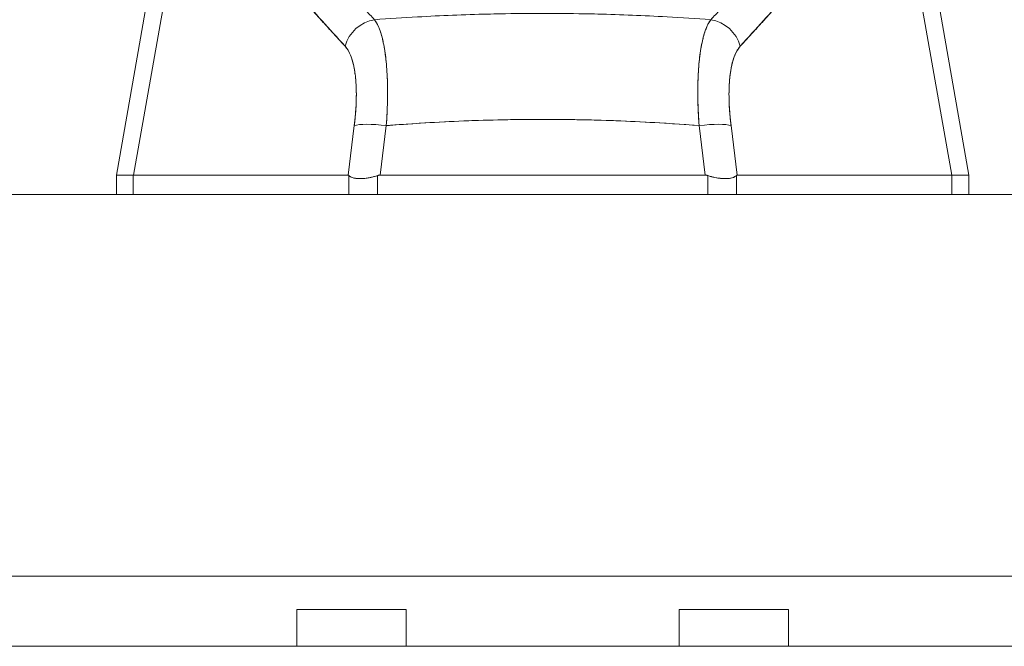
# Model space of a CAD drawing. Header units: inches. Extents: x 15 to 424, y 13 to 263.
# Tile 7 of 125: x 142.02 to 144.28, y 76.44 to 77.88. Entities that reach past the tile are written whole.
import ezdxf

# ---------------------------------------------------------------- set-up
doc = ezdxf.new("R2010")
doc.units = ezdxf.units.IN
doc.header["$LTSCALE"] = 26
doc.header["$MEASUREMENT"] = 0
doc.layers.add('Visible (ANSI)', color=7, linetype='Continuous', lineweight=5)

msp = doc.modelspace()

# ---------------------------------------------------------------- linework, layer by layer
at = {"layer": 'Visible (ANSI)'}
for p, q in [((142.2417, 77.5206), (142.3594, 78.188)), ((142.3594, 78.188), (142.2417, 77.5206)), ((144.0768, 78.188), (144.1945, 77.5206)), ((142.3948, 78.1667), (142.2809, 77.5206)), ((142.2809, 77.5206), (142.3948, 78.1667)), ((144.0414, 78.1667), (144.1553, 77.5206)), ((144.1553, 77.5206), (144.0414, 78.1667)), ((143.5747, 77.661), (143.5747, 77.661)), ((143.6468, 77.661), (143.6468, 77.661)), ((142.7866, 77.6338), (142.7724, 77.5206)), ((142.7724, 77.5206), (142.7866, 77.6338)), ((142.8456, 77.5206), (142.8598, 77.6338)), ((142.8598, 77.6338), (142.8456, 77.5206)), ((143.4149, 77.6437), (143.4149, 77.6438)), ((143.4284, 77.6431), (143.4284, 77.6431)), ((143.4284, 77.6431), (143.4284, 77.6431)), ((143.4412, 77.6425), (143.4412, 77.6425)), ((143.4412, 77.6425), (143.4412, 77.6425)), ((143.4417, 77.6425), (143.4417, 77.6425)), ((143.4602, 77.6415), (143.4602, 77.6415)), ((143.4937, 77.6396), (143.4937, 77.6396)), ((143.4937, 77.6396), (143.4937, 77.6396)), ((143.5038, 77.639), (143.5038, 77.639)), ((143.5759, 77.6413), (143.5759, 77.6413)), ((143.5906, 77.5206), (143.5764, 77.6338)), ((143.5764, 77.6338), (143.5906, 77.5206)), ((143.6487, 77.6413), (143.6487, 77.6413)), ((143.6637, 77.5206), (143.6496, 77.6338)), ((143.6496, 77.6338), (143.6637, 77.5206)), ((143.6536, 77.602), (143.6536, 77.602)), ((143.6536, 77.602), (143.6536, 77.602)), ((143.657, 77.5744), (143.657, 77.5744)), ((143.657, 77.5744), (143.657, 77.5744)), ((142.7767, 77.5547), (142.7767, 77.5547)), ((143.6595, 77.5547), (143.6595, 77.5547)), ((142.2417, 77.5206), (142.2417, 77.5206)), ((142.2417, 77.5206), (142.2417, 77.476)), ((142.2809, 77.5206), (142.2804, 77.5206)), ((142.2804, 77.476), (142.2804, 77.5206)), ((142.2804, 77.5206), (142.2804, 77.476)), ((142.2809, 77.5206), (142.7724, 77.5206)), ((142.7724, 77.5206), (142.2809, 77.5206)), ((142.7743, 77.476), (142.7743, 77.5195)), ((142.7743, 77.5195), (142.7743, 77.476)), ((142.84, 77.476), (142.84, 77.5195)), ((142.84, 77.5195), (142.84, 77.476)), ((142.8456, 77.5206), (143.5906, 77.5206)), ((143.5906, 77.5206), (142.8456, 77.5206)), ((143.5961, 77.476), (143.5961, 77.5195)), ((143.5961, 77.5195), (143.5961, 77.476)), ((143.6619, 77.476), (143.6619, 77.5195)), ((143.6619, 77.5195), (143.6619, 77.476)), ((143.6637, 77.5206), (144.1553, 77.5206)), ((144.1553, 77.5206), (143.6637, 77.5206)), ((144.1557, 77.5206), (144.1553, 77.5206)), ((144.1557, 77.5206), (144.1557, 77.476)), ((144.1557, 77.476), (144.1557, 77.5206)), ((144.1945, 77.5206), (144.1945, 77.5206)), ((144.1945, 77.5206), (144.1945, 77.476)), ((140.718, 77.476), (170.0931, 77.476)), ((170.1133, 76.601), (140.718, 76.601)), ((142.6551, 76.4406), (142.6551, 76.5252)), ((142.9051, 76.5252), (142.6551, 76.5252)), ((142.9051, 76.4406), (142.9051, 76.5252)), ((143.5311, 76.4406), (143.5311, 76.5252)), ((143.7811, 76.5252), (143.5311, 76.5252)), ((143.7811, 76.4406), (143.7811, 76.5252)), ((118.7082, 76.4406), (162.8332, 76.4406))]:
    msp.add_line(p, q, dxfattribs=at)
msp.add_arc((143.6413, 77.5744), 0.0197, 329.4622, 329.4653, dxfattribs=at)
for centre, major_axis, ratio, start_param, end_param in [((142.8387, 77.8021), (-0.0578, -0.0535), 0.919117, 4.080772, 5.311688), ((142.8387, 77.8021), (0.0578, 0.0535), 0.919114, 0.939178, 2.17009), ((143.5975, 77.8021), (0.0578, -0.0535), 0.919114, 0.971502, 2.202415), ((143.5975, 77.8021), (-0.0578, 0.0535), 0.919117, 4.11309, 5.344006), ((142.8598, 77.6201), (-0.0781, 0.0098), 0.172345, 4.733946, 5.946592), ((142.8598, 77.6201), (-0.0781, 0.0098), 0.172345, 4.733946, 5.946592), ((143.5764, 77.6201), (0.0781, 0.0098), 0.172345, 0.336594, 1.549239), ((143.5764, 77.6201), (0.0781, 0.0098), 0.172345, 0.336593, 1.549239), ((142.9288, 77.564), (-0.6871, -0.0434), 0.010707, 6.282471, 6.619896), ((143.5073, 77.564), (0.6871, -0.0434), 0.010707, 5.946475, 6.283899)]:
    msp.add_ellipse(centre, major_axis=major_axis, ratio=ratio, start_param=start_param, end_param=end_param, dxfattribs=at)
for points, knots in [([(142.415, 78.1918), (142.4196, 78.1909), (142.4242, 78.1898), (142.4289, 78.1886), (142.4335, 78.1874), (142.4381, 78.1861), (142.4428, 78.1847), (142.4474, 78.1833), (142.452, 78.1817), (142.4566, 78.18), (142.4612, 78.1784), (142.4658, 78.1766), (142.4704, 78.1747), (142.475, 78.1728), (142.4796, 78.1708), (142.4843, 78.1687), (142.4889, 78.1666), (142.4935, 78.1644), (142.4982, 78.162), (142.5024, 78.1599), (142.5066, 78.1577), (142.5108, 78.1554), (142.5113, 78.1552), (142.5117, 78.1549), (142.5122, 78.1547), (142.5169, 78.1521), (142.5216, 78.1495), (142.5263, 78.1467), (142.531, 78.1439), (142.5357, 78.141), (142.5405, 78.138), (142.5452, 78.1351), (142.55, 78.1319), (142.5548, 78.1287), (142.5597, 78.1255), (142.5645, 78.1222), (142.5694, 78.1188), (142.5743, 78.1153), (142.5792, 78.1118), (142.5842, 78.1081), (142.5891, 78.1045), (142.5941, 78.1007), (142.5991, 78.0968), (142.6037, 78.0933), (142.6083, 78.0897), (142.6129, 78.086), (142.6134, 78.0856), (142.6139, 78.0852), (142.6144, 78.0848), (142.6196, 78.0806), (142.6248, 78.0764), (142.63, 78.072), (142.6353, 78.0677), (142.6406, 78.0632), (142.6459, 78.0586), (142.6513, 78.0539), (142.6567, 78.0492), (142.6622, 78.0443), (142.6677, 78.0394), (142.6733, 78.0344), (142.6789, 78.0293), (142.6846, 78.0241), (142.6903, 78.0189), (142.6961, 78.0135), (142.7019, 78.008), (142.7078, 78.0025), (142.7137, 77.9968), (142.716, 77.9946), (142.7183, 77.9924), (142.7206, 77.9902), (142.7243, 77.9866), (142.7281, 77.9829), (142.7319, 77.9792), (142.7382, 77.9732), (142.7444, 77.967), (142.7507, 77.9607), (142.7572, 77.9543), (142.7637, 77.9478), (142.7702, 77.9413), (142.7769, 77.9345), (142.7836, 77.9277), (142.7903, 77.9208), (142.7973, 77.9137), (142.8043, 77.9065), (142.8113, 77.8993), (142.8185, 77.8918), (142.8258, 77.8842), (142.8331, 77.8765)], [0, 0, 0, 0, 0.037382, 0.037382, 0.037382, 0.074234, 0.074234, 0.074234, 0.110636, 0.110636, 0.110636, 0.146671, 0.146671, 0.146671, 0.182417, 0.182417, 0.182417, 0.217957, 0.217957, 0.217957, 0.25, 0.25, 0.25, 0.253368, 0.253368, 0.253368, 0.288725, 0.288725, 0.288725, 0.324095, 0.324095, 0.324095, 0.359547, 0.359547, 0.359547, 0.39515, 0.39515, 0.39515, 0.430974, 0.430974, 0.430974, 0.467089, 0.467089, 0.467089, 0.5, 0.5, 0.5, 0.503564, 0.503564, 0.503564, 0.540473, 0.540473, 0.540473, 0.577897, 0.577897, 0.577897, 0.615918, 0.615918, 0.615918, 0.654622, 0.654622, 0.654622, 0.694093, 0.694093, 0.694093, 0.734423, 0.734423, 0.734423, 0.75, 0.75, 0.75, 0.775706, 0.775706, 0.775706, 0.818036, 0.818036, 0.818036, 0.861515, 0.861515, 0.861515, 0.906243, 0.906243, 0.906243, 0.952322, 0.952322, 0.952322, 1, 1, 1, 1]), ([(143.6031, 77.8765), (143.6104, 77.8842), (143.6177, 77.8918), (143.6249, 77.8993), (143.6319, 77.9065), (143.6389, 77.9137), (143.6458, 77.9208), (143.6526, 77.9277), (143.6593, 77.9345), (143.666, 77.9413), (143.6725, 77.9478), (143.679, 77.9543), (143.6854, 77.9607), (143.6917, 77.967), (143.698, 77.9732), (143.7042, 77.9792), (143.708, 77.9829), (143.7118, 77.9866), (143.7156, 77.9902), (143.7179, 77.9924), (143.7202, 77.9946), (143.7224, 77.9968), (143.7284, 78.0025), (143.7342, 78.008), (143.7401, 78.0135), (143.7458, 78.0189), (143.7516, 78.0241), (143.7573, 78.0293), (143.7629, 78.0344), (143.7684, 78.0394), (143.774, 78.0443), (143.7794, 78.0492), (143.7849, 78.0539), (143.7903, 78.0586), (143.7956, 78.0632), (143.8009, 78.0677), (143.8062, 78.072), (143.8114, 78.0764), (143.8166, 78.0806), (143.8218, 78.0848), (143.8222, 78.0852), (143.8227, 78.0856), (143.8232, 78.086), (143.8279, 78.0897), (143.8324, 78.0933), (143.837, 78.0968), (143.842, 78.1007), (143.847, 78.1045), (143.852, 78.1081), (143.857, 78.1118), (143.8619, 78.1153), (143.8668, 78.1188), (143.8716, 78.1222), (143.8765, 78.1255), (143.8813, 78.1287), (143.8861, 78.1319), (143.8909, 78.1351), (143.8957, 78.138), (143.9004, 78.141), (143.9052, 78.1439), (143.9099, 78.1467), (143.9146, 78.1495), (143.9193, 78.1521), (143.924, 78.1547), (143.9244, 78.1549), (143.9249, 78.1552), (143.9253, 78.1554), (143.9296, 78.1577), (143.9338, 78.1599), (143.938, 78.162), (143.9426, 78.1644), (143.9473, 78.1666), (143.9519, 78.1687), (143.9565, 78.1708), (143.9611, 78.1728), (143.9657, 78.1747), (143.9704, 78.1766), (143.975, 78.1784), (143.9796, 78.18), (143.9842, 78.1817), (143.9888, 78.1833), (143.9934, 78.1847), (143.998, 78.1861), (144.0027, 78.1874), (144.0073, 78.1886), (144.0119, 78.1898), (144.0166, 78.1909), (144.0212, 78.1918)], [0, 0, 0, 0, 0.047674, 0.047674, 0.047674, 0.093754, 0.093754, 0.093754, 0.138483, 0.138483, 0.138483, 0.181962, 0.181962, 0.181962, 0.224293, 0.224293, 0.224293, 0.25, 0.25, 0.25, 0.265575, 0.265575, 0.265575, 0.305906, 0.305906, 0.305906, 0.345378, 0.345378, 0.345378, 0.384081, 0.384081, 0.384081, 0.422102, 0.422102, 0.422102, 0.459526, 0.459526, 0.459526, 0.496435, 0.496435, 0.496435, 0.5, 0.5, 0.5, 0.53291, 0.53291, 0.53291, 0.569025, 0.569025, 0.569025, 0.604849, 0.604849, 0.604849, 0.640453, 0.640453, 0.640453, 0.675905, 0.675905, 0.675905, 0.711275, 0.711275, 0.711275, 0.746632, 0.746632, 0.746632, 0.75, 0.75, 0.75, 0.782043, 0.782043, 0.782043, 0.817582, 0.817582, 0.817582, 0.853329, 0.853329, 0.853329, 0.889364, 0.889364, 0.889364, 0.925766, 0.925766, 0.925766, 0.962618, 0.962618, 0.962618, 1, 1, 1, 1]), ([(142.3948, 78.1667), (142.4219, 78.1549), (142.4499, 78.1382), (142.4786, 78.1158), (142.5073, 78.0933), (142.5367, 78.0652), (142.5672, 78.0335), (142.5977, 78.0018), (142.6293, 77.9664), (142.6623, 77.9299), (142.6953, 77.8933), (142.7297, 77.8555), (142.7655, 77.8158)], [0, 0, 0, 0, 0.25, 0.25, 0.25, 0.5, 0.5, 0.5, 0.75, 0.75, 0.75, 1, 1, 1, 1]), ([(142.7655, 77.8158), (142.7584, 77.8234), (142.7514, 77.831), (142.7444, 77.8387), (142.7377, 77.846), (142.731, 77.8533), (142.7244, 77.8606), (142.7181, 77.8676), (142.7117, 77.8746), (142.7054, 77.8817), (142.6994, 77.8884), (142.6933, 77.8951), (142.6873, 77.9019), (142.6815, 77.9083), (142.6758, 77.9148), (142.67, 77.9212), (142.6645, 77.9274), (142.6589, 77.9336), (142.6534, 77.9397), (142.6481, 77.9457), (142.6428, 77.9516), (142.6375, 77.9575), (142.6324, 77.9632), (142.6273, 77.9688), (142.6221, 77.9745), (142.6172, 77.9799), (142.6123, 77.9853), (142.6073, 77.9907), (142.6026, 77.9959), (142.5978, 78.0011), (142.593, 78.0062), (142.5905, 78.0089), (142.588, 78.0116), (142.5855, 78.0142), (142.5834, 78.0165), (142.5812, 78.0188), (142.5791, 78.0211), (142.5746, 78.0258), (142.5701, 78.0306), (142.5655, 78.0352), (142.5612, 78.0398), (142.5568, 78.0443), (142.5523, 78.0487), (142.548, 78.053), (142.5437, 78.0573), (142.5394, 78.0616), (142.5352, 78.0657), (142.531, 78.0697), (142.5268, 78.0738), (142.5226, 78.0777), (142.5185, 78.0815), (142.5143, 78.0853), (142.5102, 78.089), (142.5062, 78.0927), (142.502, 78.0963), (142.498, 78.0998), (142.494, 78.1032), (142.4899, 78.1066), (142.4859, 78.1099), (142.4819, 78.1131), (142.4779, 78.1163), (142.474, 78.1194), (142.47, 78.1225), (142.466, 78.1254), (142.4621, 78.1283), (142.4581, 78.1311), (142.4541, 78.1339), (142.4502, 78.1366), (142.4463, 78.1392), (142.4423, 78.1417), (142.4384, 78.1442), (142.4344, 78.1466), (142.4305, 78.1489), (142.4265, 78.1512), (142.4226, 78.1534), (142.4186, 78.1555), (142.4147, 78.1576), (142.4107, 78.1596), (142.4067, 78.1614), (142.4028, 78.1633), (142.3988, 78.1651), (142.3948, 78.1667)], [0, 0, 0, 0, 0.058373, 0.058373, 0.058373, 0.113771, 0.113771, 0.113771, 0.166588, 0.166588, 0.166588, 0.217025, 0.217025, 0.217025, 0.265271, 0.265271, 0.265271, 0.311506, 0.311506, 0.311506, 0.355892, 0.355892, 0.355892, 0.398581, 0.398581, 0.398581, 0.439711, 0.439711, 0.439711, 0.479413, 0.479413, 0.479413, 0.5, 0.5, 0.5, 0.517807, 0.517807, 0.517807, 0.555021, 0.555021, 0.555021, 0.59116, 0.59116, 0.59116, 0.62632, 0.62632, 0.62632, 0.660593, 0.660593, 0.660593, 0.694065, 0.694065, 0.694065, 0.726815, 0.726815, 0.726815, 0.75892, 0.75892, 0.75892, 0.79045, 0.79045, 0.79045, 0.821471, 0.821471, 0.821471, 0.852043, 0.852043, 0.852043, 0.882223, 0.882223, 0.882223, 0.912065, 0.912065, 0.912065, 0.941613, 0.941613, 0.941613, 0.970914, 0.970914, 0.970914, 1, 1, 1, 1]), ([(143.6707, 77.8158), (143.7068, 77.856), (143.7415, 77.894), (143.7746, 77.9306), (143.8076, 77.9672), (143.839, 78.0024), (143.8694, 78.034), (143.8998, 78.0656), (143.9291, 78.0936), (143.9578, 78.1159), (143.9864, 78.1383), (144.0143, 78.155), (144.0414, 78.1667)], [0, 0, 0, 0, 0.25, 0.25, 0.25, 0.5, 0.5, 0.5, 0.75, 0.75, 0.75, 1, 1, 1, 1]), ([(144.0414, 78.1667), (144.0374, 78.1651), (144.0334, 78.1633), (144.0294, 78.1614), (144.0255, 78.1596), (144.0215, 78.1576), (144.0176, 78.1555), (144.0136, 78.1534), (144.0096, 78.1512), (144.0057, 78.1489), (144.0017, 78.1466), (143.9978, 78.1442), (143.9939, 78.1417), (143.9899, 78.1392), (143.986, 78.1366), (143.982, 78.1339), (143.9781, 78.1311), (143.9741, 78.1283), (143.9702, 78.1254), (143.9662, 78.1225), (143.9622, 78.1194), (143.9583, 78.1163), (143.9542, 78.1131), (143.9502, 78.1099), (143.9462, 78.1066), (143.9422, 78.1032), (143.9381, 78.0998), (143.9341, 78.0963), (143.93, 78.0927), (143.9259, 78.089), (143.9218, 78.0853), (143.9177, 78.0815), (143.9135, 78.0777), (143.9094, 78.0738), (143.9052, 78.0697), (143.9009, 78.0657), (143.8967, 78.0616), (143.8924, 78.0573), (143.8881, 78.053), (143.8838, 78.0487), (143.8794, 78.0443), (143.875, 78.0398), (143.8706, 78.0352), (143.8661, 78.0306), (143.8616, 78.0258), (143.8571, 78.0211), (143.8549, 78.0188), (143.8528, 78.0165), (143.8506, 78.0142), (143.8481, 78.0116), (143.8457, 78.0089), (143.8432, 78.0062), (143.8384, 78.0011), (143.8336, 77.9959), (143.8288, 77.9907), (143.8239, 77.9853), (143.819, 77.9799), (143.814, 77.9745), (143.8089, 77.9688), (143.8038, 77.9632), (143.7987, 77.9575), (143.7934, 77.9516), (143.7881, 77.9457), (143.7828, 77.9397), (143.7772, 77.9336), (143.7717, 77.9274), (143.7662, 77.9212), (143.7604, 77.9148), (143.7546, 77.9083), (143.7489, 77.9019), (143.7428, 77.8951), (143.7368, 77.8884), (143.7308, 77.8817), (143.7244, 77.8746), (143.7181, 77.8676), (143.7118, 77.8606), (143.7051, 77.8533), (143.6985, 77.846), (143.6918, 77.8387), (143.6848, 77.831), (143.6777, 77.8234), (143.6707, 77.8158)], [0, 0, 0, 0, 0.029086, 0.029086, 0.029086, 0.058387, 0.058387, 0.058387, 0.087935, 0.087935, 0.087935, 0.117777, 0.117777, 0.117777, 0.147957, 0.147957, 0.147957, 0.178529, 0.178529, 0.178529, 0.20955, 0.20955, 0.20955, 0.24108, 0.24108, 0.24108, 0.273185, 0.273185, 0.273185, 0.305936, 0.305936, 0.305936, 0.339407, 0.339407, 0.339407, 0.37368, 0.37368, 0.37368, 0.408841, 0.408841, 0.408841, 0.44498, 0.44498, 0.44498, 0.482193, 0.482193, 0.482193, 0.5, 0.5, 0.5, 0.520588, 0.520588, 0.520588, 0.560289, 0.560289, 0.560289, 0.60142, 0.60142, 0.60142, 0.644109, 0.644109, 0.644109, 0.688496, 0.688496, 0.688496, 0.734731, 0.734731, 0.734731, 0.782977, 0.782977, 0.782977, 0.833414, 0.833414, 0.833414, 0.886232, 0.886232, 0.886232, 0.941632, 0.941632, 0.941632, 1, 1, 1, 1]), ([(142.8331, 77.8765), (142.866, 77.879), (142.8988, 77.8811), (142.9316, 77.8829), (142.9852, 77.8859), (143.0386, 77.888), (143.0914, 77.8894), (143.1012, 77.8896), (143.1111, 77.8898), (143.1209, 77.89), (143.1852, 77.8912), (143.2488, 77.8913), (143.313, 77.8901), (143.3236, 77.8899), (143.3342, 77.8896), (143.3448, 77.8894), (143.397, 77.8881), (143.4498, 77.8859), (143.5029, 77.883), (143.5362, 77.8812), (143.5696, 77.879), (143.6031, 77.8765)], [0, 0, 0, 0, 0.126313, 0.126313, 0.126313, 0.333333, 0.333333, 0.333333, 0.371996, 0.371996, 0.371996, 0.62508, 0.62508, 0.62508, 0.666667, 0.666667, 0.666667, 0.871465, 0.871465, 0.871465, 1, 1, 1, 1]), ([(142.8331, 77.8765), (142.8336, 77.8758), (142.8342, 77.875), (142.8347, 77.8742), (142.836, 77.8722), (142.8373, 77.8699), (142.8386, 77.8675), (142.8399, 77.8651), (142.8411, 77.8625), (142.8423, 77.8598), (142.843, 77.8581), (142.8437, 77.8564), (142.8444, 77.8546), (142.8448, 77.8534), (142.8452, 77.8522), (142.8457, 77.851), (142.8467, 77.8479), (142.8478, 77.8446), (142.8488, 77.8412), (142.8497, 77.8378), (142.8507, 77.8342), (142.8516, 77.8305), (142.8521, 77.8283), (142.8526, 77.826), (142.8531, 77.8237), (142.8534, 77.8221), (142.8537, 77.8205), (142.8541, 77.8189), (142.8548, 77.8149), (142.8556, 77.8108), (142.8563, 77.8065), (142.8569, 77.8022), (142.8576, 77.7977), (142.8581, 77.7932), (142.8585, 77.7905), (142.8588, 77.7878), (142.8591, 77.785), (142.8593, 77.7831), (142.8595, 77.7811), (142.8597, 77.7791), (142.8602, 77.7743), (142.8606, 77.7694), (142.861, 77.7643), (142.8613, 77.7593), (142.8616, 77.7541), (142.8619, 77.7488), (142.862, 77.7458), (142.8622, 77.7427), (142.8623, 77.7396), (142.8623, 77.7373), (142.8624, 77.735), (142.8625, 77.7327), (142.8626, 77.7272), (142.8627, 77.7217), (142.8627, 77.716), (142.8628, 77.7104), (142.8628, 77.7046), (142.8627, 77.6988), (142.8626, 77.6955), (142.8626, 77.6921), (142.8625, 77.6888), (142.8624, 77.6862), (142.8624, 77.6836), (142.8623, 77.681), (142.8621, 77.675), (142.8619, 77.669), (142.8616, 77.6628), (142.8613, 77.6567), (142.8609, 77.6505), (142.8605, 77.6443), (142.8603, 77.6408), (142.86, 77.6373), (142.8598, 77.6338)], [0, 0, 0, 0, 0.021607, 0.021607, 0.021607, 0.077357, 0.077357, 0.077357, 0.133054, 0.133054, 0.133054, 0.166667, 0.166667, 0.166667, 0.188734, 0.188734, 0.188734, 0.244434, 0.244434, 0.244434, 0.300147, 0.300147, 0.300147, 0.333333, 0.333333, 0.333333, 0.355862, 0.355862, 0.355862, 0.411578, 0.411578, 0.411578, 0.467311, 0.467311, 0.467311, 0.5, 0.5, 0.5, 0.523075, 0.523075, 0.523075, 0.57886, 0.57886, 0.57886, 0.634636, 0.634636, 0.634636, 0.666667, 0.666667, 0.666667, 0.69037, 0.69037, 0.69037, 0.746068, 0.746068, 0.746068, 0.801783, 0.801783, 0.801783, 0.833333, 0.833333, 0.833333, 0.85749, 0.85749, 0.85749, 0.913181, 0.913181, 0.913181, 0.968909, 0.968909, 0.968909, 1, 1, 1, 1]), ([(142.8598, 77.6338), (142.8612, 77.6525), (142.8621, 77.671), (142.8625, 77.6888), (142.8629, 77.7065), (142.8628, 77.7235), (142.8623, 77.7396), (142.8617, 77.7557), (142.8606, 77.7709), (142.8591, 77.785), (142.8576, 77.7991), (142.8556, 77.8121), (142.8531, 77.8237), (142.8506, 77.8354), (142.8477, 77.8457), (142.8444, 77.8546), (142.841, 77.8635), (142.8373, 77.8709), (142.8331, 77.8765)], [0, 0, 0, 0, 0.166667, 0.166667, 0.166667, 0.333333, 0.333333, 0.333333, 0.5, 0.5, 0.5, 0.666667, 0.666667, 0.666667, 0.833333, 0.833333, 0.833333, 1, 1, 1, 1]), ([(143.6031, 77.8765), (143.5989, 77.8709), (143.5952, 77.8635), (143.5918, 77.8546), (143.5885, 77.8457), (143.5855, 77.8354), (143.5831, 77.8237), (143.5806, 77.8121), (143.5786, 77.7991), (143.5771, 77.785), (143.5755, 77.7709), (143.5745, 77.7557), (143.5739, 77.7396), (143.5733, 77.7235), (143.5733, 77.7065), (143.5737, 77.6888), (143.5741, 77.671), (143.575, 77.6525), (143.5764, 77.6338)], [0, 0, 0, 0, 0.166667, 0.166667, 0.166667, 0.333333, 0.333333, 0.333333, 0.5, 0.5, 0.5, 0.666667, 0.666667, 0.666667, 0.833333, 0.833333, 0.833333, 1, 1, 1, 1]), ([(143.5764, 77.6338), (143.5761, 77.6374), (143.5759, 77.6411), (143.5756, 77.6447), (143.5752, 77.6509), (143.5749, 77.6571), (143.5746, 77.6633), (143.5743, 77.6694), (143.5741, 77.6754), (143.5739, 77.6815), (143.5737, 77.6874), (143.5736, 77.6934), (143.5735, 77.6992), (143.5734, 77.705), (143.5734, 77.7108), (143.5734, 77.7165), (143.5735, 77.7221), (143.5736, 77.7277), (143.5737, 77.7332), (143.5739, 77.7386), (143.5741, 77.744), (143.5743, 77.7493), (143.5746, 77.7545), (143.5749, 77.7597), (143.5752, 77.7648), (143.5756, 77.7698), (143.576, 77.7747), (143.5765, 77.7796), (143.5767, 77.7815), (143.5769, 77.7834), (143.5771, 77.7853), (143.5774, 77.7881), (143.5777, 77.7909), (143.5781, 77.7936), (143.5787, 77.7982), (143.5793, 77.8026), (143.58, 77.8069), (143.5807, 77.8112), (143.5814, 77.8153), (143.5822, 77.8193), (143.583, 77.8234), (143.5838, 77.8272), (143.5847, 77.8309), (143.5856, 77.8346), (143.5865, 77.8382), (143.5875, 77.8416), (143.5885, 77.845), (143.5895, 77.8483), (143.5906, 77.8513), (143.5917, 77.8544), (143.5929, 77.8573), (143.594, 77.8601), (143.5952, 77.8628), (143.5964, 77.8654), (143.5977, 77.8678), (143.599, 77.8702), (143.6003, 77.8725), (143.6017, 77.8745), (143.6021, 77.8752), (143.6026, 77.8759), (143.6031, 77.8765)], [0, 0, 0, 0, 0.032809, 0.032809, 0.032809, 0.089258, 0.089258, 0.089258, 0.145362, 0.145362, 0.145362, 0.201169, 0.201169, 0.201169, 0.256712, 0.256712, 0.256712, 0.31204, 0.31204, 0.31204, 0.367264, 0.367264, 0.367264, 0.422459, 0.422459, 0.422459, 0.477668, 0.477668, 0.477668, 0.5, 0.5, 0.5, 0.532921, 0.532921, 0.532921, 0.588194, 0.588194, 0.588194, 0.643534, 0.643534, 0.643534, 0.698987, 0.698987, 0.698987, 0.754621, 0.754621, 0.754621, 0.810528, 0.810528, 0.810528, 0.866751, 0.866751, 0.866751, 0.923319, 0.923319, 0.923319, 0.980266, 0.980266, 0.980266, 1, 1, 1, 1]), ([(142.7655, 77.8158), (142.7703, 77.8105), (142.7744, 77.8037), (142.7779, 77.7952), (142.7813, 77.7868), (142.7842, 77.7767), (142.7863, 77.7653), (142.7885, 77.7539), (142.7899, 77.7413), (142.7907, 77.7275), (142.7914, 77.7137), (142.7915, 77.6988), (142.7908, 77.6832), (142.7901, 77.6675), (142.7887, 77.6511), (142.7866, 77.6338)], [0, 0, 0, 0, 0.2, 0.2, 0.2, 0.4, 0.4, 0.4, 0.6, 0.6, 0.6, 0.8, 0.8, 0.8, 1, 1, 1, 1]), ([(142.7866, 77.6338), (142.7869, 77.6364), (142.7872, 77.6391), (142.7875, 77.6417), (142.7881, 77.6464), (142.7885, 77.651), (142.7889, 77.6557), (142.7894, 77.6603), (142.7897, 77.6648), (142.79, 77.6693), (142.7903, 77.6738), (142.7906, 77.6783), (142.7908, 77.6827), (142.791, 77.6871), (142.7911, 77.6914), (142.7912, 77.6956), (142.7913, 77.6999), (142.7913, 77.7041), (142.7913, 77.7082), (142.7912, 77.7123), (142.7912, 77.7163), (142.791, 77.7203), (142.7909, 77.7242), (142.7907, 77.7281), (142.7904, 77.7319), (142.7902, 77.7357), (142.7899, 77.7394), (142.7895, 77.743), (142.7893, 77.7446), (142.7892, 77.7461), (142.789, 77.7477), (142.7888, 77.7497), (142.7885, 77.7516), (142.7882, 77.7536), (142.7878, 77.757), (142.7872, 77.7603), (142.7867, 77.7635), (142.7861, 77.7667), (142.7855, 77.7698), (142.7848, 77.7728), (142.7841, 77.7758), (142.7833, 77.7787), (142.7826, 77.7815), (142.7818, 77.7843), (142.7809, 77.787), (142.78, 77.7895), (142.7791, 77.7921), (142.7782, 77.7945), (142.7772, 77.7968), (142.7762, 77.7991), (142.7752, 77.8013), (142.7741, 77.8033), (142.773, 77.8054), (142.7718, 77.8073), (142.7707, 77.8091), (142.7695, 77.8109), (142.7682, 77.8125), (142.767, 77.8141), (142.7665, 77.8146), (142.766, 77.8152), (142.7655, 77.8158)], [0, 0, 0, 0, 0.031589, 0.031589, 0.031589, 0.087981, 0.087981, 0.087981, 0.14403, 0.14403, 0.14403, 0.199779, 0.199779, 0.199779, 0.255256, 0.255256, 0.255256, 0.310513, 0.310513, 0.310513, 0.36568, 0.36568, 0.36568, 0.420831, 0.420831, 0.420831, 0.475991, 0.475991, 0.475991, 0.5, 0.5, 0.5, 0.531175, 0.531175, 0.531175, 0.586356, 0.586356, 0.586356, 0.641598, 0.641598, 0.641598, 0.696973, 0.696973, 0.696973, 0.752544, 0.752544, 0.752544, 0.808363, 0.808363, 0.808363, 0.864488, 0.864488, 0.864488, 0.920979, 0.920979, 0.920979, 0.977864, 0.977864, 0.977864, 1, 1, 1, 1]), ([(143.6496, 77.6338), (143.6475, 77.6511), (143.646, 77.6675), (143.6454, 77.6832), (143.6447, 77.6988), (143.6447, 77.7137), (143.6455, 77.7275), (143.6462, 77.7413), (143.6477, 77.7539), (143.6498, 77.7653), (143.652, 77.7767), (143.6548, 77.7868), (143.6583, 77.7952), (143.6618, 77.8037), (143.6659, 77.8105), (143.6707, 77.8158)], [0, 0, 0, 0, 0.2, 0.2, 0.2, 0.4, 0.4, 0.4, 0.6, 0.6, 0.6, 0.8, 0.8, 0.8, 1, 1, 1, 1]), ([(143.6707, 77.8158), (143.6702, 77.8153), (143.6698, 77.8148), (143.6694, 77.8143), (143.6681, 77.8127), (143.6668, 77.8111), (143.6656, 77.8093), (143.6645, 77.8075), (143.6633, 77.8056), (143.6622, 77.8036), (143.6611, 77.8015), (143.6601, 77.7993), (143.6591, 77.797), (143.6588, 77.7964), (143.6586, 77.7958), (143.6583, 77.7952), (143.6576, 77.7935), (143.6569, 77.7917), (143.6562, 77.7898), (143.6553, 77.7872), (143.6545, 77.7846), (143.6537, 77.7818), (143.6529, 77.779), (143.6522, 77.7761), (143.6515, 77.7731), (143.6509, 77.7706), (143.6503, 77.768), (143.6498, 77.7653), (143.6497, 77.7648), (143.6497, 77.7643), (143.6496, 77.7638), (143.649, 77.7606), (143.6484, 77.7573), (143.648, 77.7539), (143.6475, 77.7505), (143.6471, 77.7469), (143.6467, 77.7433), (143.6463, 77.7397), (143.646, 77.736), (143.6458, 77.7322), (143.6457, 77.7307), (143.6456, 77.7291), (143.6455, 77.7275), (143.6454, 77.7252), (143.6452, 77.7229), (143.6452, 77.7206), (143.645, 77.7167), (143.6449, 77.7126), (143.6449, 77.7085), (143.6449, 77.7044), (143.6449, 77.7002), (143.645, 77.696), (143.645, 77.6918), (143.6452, 77.6875), (143.6454, 77.6832), (143.6456, 77.6787), (143.6458, 77.6742), (143.6461, 77.6697), (143.6464, 77.6652), (143.6468, 77.6606), (143.6472, 77.656), (143.6476, 77.6514), (143.6481, 77.6467), (143.6486, 77.642), (143.6489, 77.6393), (143.6492, 77.6365), (143.6496, 77.6338)], [0, 0, 0, 0, 0.019103, 0.019103, 0.019103, 0.074488, 0.074488, 0.074488, 0.129904, 0.129904, 0.129904, 0.185404, 0.185404, 0.185404, 0.2, 0.2, 0.2, 0.241031, 0.241031, 0.241031, 0.296777, 0.296777, 0.296777, 0.352641, 0.352641, 0.352641, 0.4, 0.4, 0.4, 0.408599, 0.408599, 0.408599, 0.464615, 0.464615, 0.464615, 0.520668, 0.520668, 0.520668, 0.576744, 0.576744, 0.576744, 0.6, 0.6, 0.6, 0.632818, 0.632818, 0.632818, 0.688844, 0.688844, 0.688844, 0.74479, 0.74479, 0.74479, 0.8, 0.8, 0.8, 0.856416, 0.856416, 0.856416, 0.9121, 0.9121, 0.9121, 0.967784, 0.967784, 0.967784, 1, 1, 1, 1]), ([(142.8598, 77.6338), (142.9408, 77.6402), (143.0213, 77.6444), (143.1003, 77.6466), (143.1793, 77.6487), (143.2569, 77.6487), (143.3359, 77.6466), (143.4149, 77.6444), (143.4954, 77.6402), (143.5764, 77.6338)], [0, 0, 0, 0, 0.333333, 0.333333, 0.333333, 0.666667, 0.666667, 0.666667, 1, 1, 1, 1]), ([(143.5764, 77.6338), (143.5463, 77.6362), (143.5162, 77.6383), (143.4862, 77.64), (143.4266, 77.6436), (143.367, 77.646), (143.3074, 77.6472), (143.2471, 77.6484), (143.1869, 77.6484), (143.1267, 77.6472), (143.0672, 77.6459), (143.0078, 77.6435), (142.9484, 77.6399), (142.922, 77.6384), (142.8957, 77.6366), (142.8694, 77.6345), (142.8662, 77.6343), (142.863, 77.6341), (142.8598, 77.6338)], [0, 0, 0, 0, 0.125959, 0.125959, 0.125959, 0.375449, 0.375449, 0.375449, 0.627486, 0.627486, 0.627486, 0.876322, 0.876322, 0.876322, 0.986527, 0.986527, 0.986527, 1, 1, 1, 1]), ([(142.2804, 77.5206), (142.2719, 77.5203), (142.2648, 77.5202), (142.259, 77.5201), (142.2533, 77.52), (142.2489, 77.52), (142.246, 77.5201), (142.2432, 77.5202), (142.2417, 77.5203), (142.2417, 77.5206)], [0.0000078, 0.0000078, 0.0000078, 0.0000078, 0.3333333, 0.3333333, 0.3333333, 0.6666667, 0.6666667, 0.6666667, 1, 1, 1, 1]), ([(142.2417, 77.5206), (142.2417, 77.5206), (142.2417, 77.5206), (142.2417, 77.5206), (142.2417, 77.5206), (142.2417, 77.5206), (142.2417, 77.5206), (142.2417, 77.5206), (142.2417, 77.5206), (142.2417, 77.5206)], [0, 0, 0, 0, 0.333333, 0.333333, 0.333333, 0.666667, 0.666667, 0.666667, 1, 1, 1, 1]), ([(142.2809, 77.5206), (142.2808, 77.5206), (142.2808, 77.5206), (142.2807, 77.5206), (142.2807, 77.5206), (142.2806, 77.5206), (142.2806, 77.5206), (142.2805, 77.5206), (142.2805, 77.5206), (142.2804, 77.5206)], [0, 0, 0, 0, 0.333333, 0.333333, 0.333333, 0.666667, 0.666667, 0.666667, 1, 1, 1, 1]), ([(142.7743, 77.5195), (142.7741, 77.5198), (142.7739, 77.52), (142.7737, 77.5201), (142.7735, 77.5203), (142.7733, 77.5204), (142.7731, 77.5205), (142.7728, 77.5206), (142.7726, 77.5206), (142.7724, 77.5206)], [0, 0, 0, 0, 0.333333, 0.333333, 0.333333, 0.666667, 0.666667, 0.666667, 1, 1, 1, 1]), ([(142.7743, 77.5195), (142.7741, 77.5198), (142.7739, 77.52), (142.7737, 77.5201), (142.7735, 77.5203), (142.7733, 77.5204), (142.7731, 77.5205), (142.7728, 77.5206), (142.7726, 77.5206), (142.7724, 77.5206)], [0, 0, 0, 0, 0.333333, 0.333333, 0.333333, 0.666667, 0.666667, 0.666667, 1, 1, 1, 1]), ([(142.7743, 77.5195), (142.7756, 77.5181), (142.7772, 77.5169), (142.7791, 77.5159), (142.7799, 77.5155), (142.7808, 77.5152), (142.7817, 77.5148), (142.783, 77.5144), (142.7843, 77.514), (142.7858, 77.5137), (142.788, 77.5132), (142.7903, 77.5129), (142.7929, 77.5127), (142.7933, 77.5126), (142.7937, 77.5126), (142.7941, 77.5126), (142.797, 77.5124), (142.8002, 77.5123), (142.8035, 77.5125), (142.8047, 77.5125), (142.8059, 77.5126), (142.8072, 77.5127), (142.8094, 77.5128), (142.8117, 77.513), (142.814, 77.5133), (142.8171, 77.5137), (142.8202, 77.5142), (142.8234, 77.5148), (142.8243, 77.515), (142.8252, 77.5152), (142.8261, 77.5154), (142.8308, 77.5165), (142.8354, 77.5179), (142.84, 77.5195)], [0, 0, 0, 0, 0.142203, 0.142203, 0.142203, 0.2, 0.2, 0.2, 0.281923, 0.281923, 0.281923, 0.4, 0.4, 0.4, 0.418336, 0.418336, 0.418336, 0.551505, 0.551505, 0.551505, 0.6, 0.6, 0.6, 0.686289, 0.686289, 0.686289, 0.8, 0.8, 0.8, 0.832512, 0.832512, 0.832512, 1, 1, 1, 1]), ([(142.84, 77.5195), (142.8345, 77.5175), (142.8289, 77.516), (142.8233, 77.5148), (142.8178, 77.5137), (142.8123, 77.513), (142.8071, 77.5127), (142.802, 77.5123), (142.7972, 77.5123), (142.7929, 77.5127), (142.7886, 77.513), (142.7848, 77.5137), (142.7817, 77.5148), (142.7786, 77.516), (142.7761, 77.5175), (142.7743, 77.5195)], [0, 0, 0, 0, 0.2, 0.2, 0.2, 0.4, 0.4, 0.4, 0.6, 0.6, 0.6, 0.8, 0.8, 0.8, 1, 1, 1, 1]), ([(142.8456, 77.5206), (142.845, 77.5206), (142.8443, 77.5206), (142.8437, 77.5205), (142.8431, 77.5204), (142.8425, 77.5203), (142.8419, 77.5201), (142.8412, 77.52), (142.8406, 77.5198), (142.84, 77.5195)], [0, 0, 0, 0, 0.333333, 0.333333, 0.333333, 0.666667, 0.666667, 0.666667, 1, 1, 1, 1]), ([(142.8456, 77.5206), (142.845, 77.5206), (142.8443, 77.5206), (142.8437, 77.5205), (142.8431, 77.5204), (142.8425, 77.5203), (142.8418, 77.5201), (142.8412, 77.52), (142.8406, 77.5198), (142.84, 77.5195)], [0, 0, 0, 0, 0.333333, 0.333333, 0.333333, 0.666667, 0.666667, 0.666667, 1, 1, 1, 1]), ([(143.5961, 77.5195), (143.5955, 77.5198), (143.5949, 77.52), (143.5943, 77.5201), (143.5937, 77.5203), (143.5931, 77.5204), (143.5925, 77.5205), (143.5918, 77.5206), (143.5912, 77.5206), (143.5906, 77.5206)], [0, 0, 0, 0, 0.333333, 0.333333, 0.333333, 0.666667, 0.666667, 0.666667, 1, 1, 1, 1]), ([(143.5961, 77.5195), (143.5955, 77.5198), (143.5949, 77.52), (143.5943, 77.5201), (143.5937, 77.5203), (143.5931, 77.5204), (143.5925, 77.5205), (143.5918, 77.5206), (143.5912, 77.5206), (143.5906, 77.5206)], [0, 0, 0, 0, 0.333333, 0.333333, 0.333333, 0.666667, 0.666667, 0.666667, 1, 1, 1, 1]), ([(143.5961, 77.5195), (143.6001, 77.5181), (143.604, 77.5169), (143.608, 77.5159), (143.6096, 77.5155), (143.6112, 77.5152), (143.6128, 77.5148), (143.6151, 77.5144), (143.6174, 77.514), (143.6196, 77.5137), (143.6228, 77.5132), (143.626, 77.5129), (143.629, 77.5127), (143.6295, 77.5126), (143.63, 77.5126), (143.6304, 77.5126), (143.6338, 77.5124), (143.6371, 77.5123), (143.6401, 77.5125), (143.6412, 77.5125), (143.6423, 77.5126), (143.6433, 77.5127), (143.6452, 77.5128), (143.6469, 77.513), (143.6486, 77.5133), (143.6508, 77.5137), (143.6527, 77.5142), (143.6545, 77.5148), (143.655, 77.515), (143.6555, 77.5152), (143.656, 77.5154), (143.6584, 77.5165), (143.6604, 77.5179), (143.6619, 77.5195)], [0, 0, 0, 0, 0.142074, 0.142074, 0.142074, 0.2, 0.2, 0.2, 0.281613, 0.281613, 0.281613, 0.4, 0.4, 0.4, 0.418111, 0.418111, 0.418111, 0.55134, 0.55134, 0.55134, 0.6, 0.6, 0.6, 0.686173, 0.686173, 0.686173, 0.8, 0.8, 0.8, 0.832447, 0.832447, 0.832447, 1, 1, 1, 1]), ([(143.6619, 77.5195), (143.66, 77.5175), (143.6576, 77.516), (143.6545, 77.5148), (143.6514, 77.5137), (143.6476, 77.513), (143.6433, 77.5127), (143.639, 77.5123), (143.6342, 77.5123), (143.629, 77.5127), (143.6239, 77.513), (143.6184, 77.5137), (143.6128, 77.5148), (143.6073, 77.516), (143.6017, 77.5175), (143.5961, 77.5195)], [0, 0, 0, 0, 0.2, 0.2, 0.2, 0.4, 0.4, 0.4, 0.6, 0.6, 0.6, 0.8, 0.8, 0.8, 1, 1, 1, 1]), ([(143.6637, 77.5206), (143.6635, 77.5206), (143.6633, 77.5206), (143.6631, 77.5205), (143.6629, 77.5204), (143.6627, 77.5203), (143.6625, 77.5201), (143.6623, 77.52), (143.6621, 77.5198), (143.6619, 77.5195)], [0, 0, 0, 0, 0.333333, 0.333333, 0.333333, 0.666667, 0.666667, 0.666667, 1, 1, 1, 1]), ([(143.6637, 77.5206), (143.6635, 77.5206), (143.6633, 77.5206), (143.6631, 77.5205), (143.6629, 77.5204), (143.6627, 77.5203), (143.6625, 77.5201), (143.6623, 77.52), (143.6621, 77.5198), (143.6619, 77.5195)], [0, 0, 0, 0, 0.333333, 0.333333, 0.333333, 0.666667, 0.666667, 0.666667, 1, 1, 1, 1]), ([(144.1557, 77.5206), (144.1557, 77.5206), (144.1556, 77.5206), (144.1556, 77.5206), (144.1555, 77.5206), (144.1555, 77.5206), (144.1554, 77.5206), (144.1554, 77.5206), (144.1553, 77.5206), (144.1553, 77.5206)], [0, 0, 0, 0, 0.333333, 0.333333, 0.333333, 0.666667, 0.666667, 0.666667, 1, 1, 1, 1]), ([(144.1945, 77.5206), (144.1945, 77.5203), (144.193, 77.5202), (144.1901, 77.5201), (144.1872, 77.52), (144.1829, 77.52), (144.1772, 77.5201), (144.1714, 77.5202), (144.1643, 77.5203), (144.1557, 77.5206)], [0, 0, 0, 0, 0.3333333, 0.3333333, 0.3333333, 0.6666667, 0.6666667, 0.6666667, 0.9999922, 0.9999922, 0.9999922, 0.9999922]), ([(144.1945, 77.5206), (144.1945, 77.5206), (144.1945, 77.5206), (144.1945, 77.5206), (144.1945, 77.5206), (144.1945, 77.5206), (144.1945, 77.5206), (144.1945, 77.5206), (144.1945, 77.5206), (144.1945, 77.5206)], [0, 0, 0, 0, 0.333333, 0.333333, 0.333333, 0.666667, 0.666667, 0.666667, 1, 1, 1, 1])]:
    msp.add_open_spline(points, degree=3, knots=knots, dxfattribs=at)
for points in [[(143.5759, 77.6413), (143.5759, 77.6413), (143.5759, 77.6413), (143.5759, 77.6413)], [(143.6487, 77.6413), (143.6487, 77.6413), (143.6487, 77.6413), (143.6487, 77.6413)]]:
    msp.add_open_spline(points, degree=3, dxfattribs=at)

doc.saveas('drawing.dxf')
